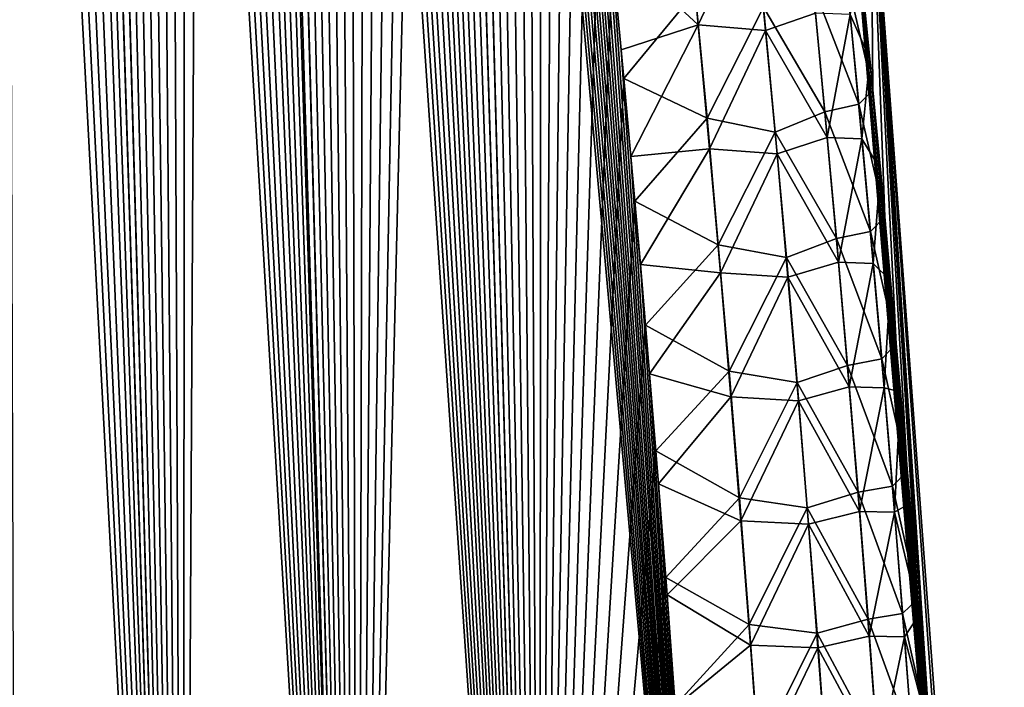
# Model space of a CAD drawing. Header units: metres. Extents: x -109 to 109, y -108 to 40.
# Tile 60 of 230: x -55.35 to -51.55, y -96.92 to -94.34. Entities that reach past the tile are written whole.
import ezdxf

# ---------------------------------------------------------------- set-up
doc = ezdxf.new("R2010")
doc.units = ezdxf.units.M
doc.layers.add('solid_K_24_42_17_000C74_XXXX', color=7, linetype='CONTINUOUS')

msp = doc.modelspace()

# ---------------------------------------------------------------- linework, layer by layer
at = {"layer": 'solid_K_24_42_17_000C74_XXXX'}
for points in [[(-54.715092, -101.679092, 5.07917), (-55.930973, -77.183357, 5.047651), (-56.040058, -76.76741, 5.124323)], [(-55.355724, -101.955215, 5.632307), (-54.715092, -101.679092, 5.07917), (-56.040058, -76.76741, 5.124323)], [(-54.715092, -101.679092, 5.07917), (-55.820335, -77.614311, 4.971499), (-55.930973, -77.183357, 5.047651)], [(-54.715092, -101.679092, 5.07917), (-55.708271, -78.061974, 4.896064), (-55.820335, -77.614311, 4.971499)], [(-54.715092, -101.679092, 5.07917), (-55.594864, -78.527534, 4.821482), (-55.708271, -78.061974, 4.896064)], [(-54.715092, -101.679092, 5.07917), (-55.508846, -78.887527, 4.766), (-55.594864, -78.527534, 4.821482)], [(-54.715092, -101.679092, 5.07917), (-55.422066, -79.257362, 4.710989), (-55.508846, -78.887527, 4.766)], [(-54.715111, -101.6791, -5.079187), (-55.425323, -79.243301, -4.713035), (-55.337799, -79.623833, -4.658526)], [(-54.715111, -101.6791, -5.079187), (-55.355759, -101.955231, -5.632339), (-55.425323, -79.243301, -4.713035)], [(-54.715092, -101.679092, 5.07917), (-55.334602, -79.637894, 4.656557), (-55.422066, -79.257362, 4.710989)], [(-54.715111, -101.6791, -5.079187), (-55.337799, -79.623833, -4.658526), (-55.24968, -80.0159, -4.604702)], [(-54.043629, -101.361778, 4.551515), (-55.246552, -80.029953, 4.602809), (-55.334602, -79.637894, 4.656557)], [(-54.715092, -101.679092, 5.07917), (-54.043629, -101.361778, 4.551515), (-55.334602, -79.637894, 4.656557)], [(-54.715111, -101.6791, -5.079187), (-55.24968, -80.0159, -4.604702), (-55.160885, -80.418785, -4.551459)], [(-54.043629, -101.361778, 4.551515), (-55.157825, -80.432816, 4.549643), (-55.246552, -80.029953, 4.602809)], [(-54.715111, -101.6791, -5.079187), (-55.160885, -80.418785, -4.551459), (-55.071388, -80.832253, -4.498776)], [(-54.043629, -101.361778, 4.551515), (-55.068401, -80.846245, 4.497038), (-55.157825, -80.432816, 4.549643)], [(-54.715111, -101.6791, -5.079187), (-55.071388, -80.832253, -4.498776), (-54.981327, -81.257317, -4.446797)], [(-54.043629, -101.361778, 4.551515), (-54.978416, -81.271248, 4.445138), (-55.068401, -80.846245, 4.497038)], [(-54.715111, -101.6791, -5.079187), (-54.981327, -81.257317, -4.446797), (-54.890835, -81.694969, -4.395662)], [(-54.043629, -101.361778, 4.551515), (-54.888004, -81.708832, 4.39408), (-54.978416, -81.271248, 4.445138)], [(-54.715111, -101.6791, -5.079187), (-54.890835, -81.694969, -4.395662), (-54.799992, -82.145821, -4.345445)], [(-54.043629, -101.361778, 4.551515), (-54.815437, -82.068481, 4.35391), (-54.888004, -81.708832, 4.39408)], [(-54.043629, -101.361778, 4.551515), (-54.742512, -82.435661, 4.314189), (-54.815437, -82.068481, 4.35391)], [(-54.715111, -101.6791, -5.079187), (-54.799992, -82.145821, -4.345445), (-54.708584, -82.608444, -4.295928)], [(-54.043629, -101.361778, 4.551515), (-54.669266, -82.810555, 4.274948), (-54.742512, -82.435661, 4.314189)], [(-54.715111, -101.6791, -5.079187), (-54.708584, -82.608444, -4.295928), (-54.616756, -83.083603, -4.247239)], [(-54.043629, -101.361778, 4.551515), (-54.595798, -83.193756, 4.236284), (-54.669266, -82.810555, 4.274948)], [(-54.043648, -101.361786, -4.551528), (-54.715111, -101.6791, -5.079187), (-54.616756, -83.083603, -4.247239)], [(-54.043648, -101.361786, -4.551528), (-54.616756, -83.083603, -4.247239), (-54.524704, -83.572487, -4.199564)], [(-54.043629, -101.361778, 4.551515), (-54.522221, -83.585884, 4.198294), (-54.595798, -83.193756, 4.236284)], [(-54.043648, -101.361786, -4.551528), (-54.524704, -83.572487, -4.199564), (-54.451046, -83.974274, -4.162277)], [(-53.3414, -101.00164, 4.050946), (-54.448639, -83.987534, 4.16107), (-54.522221, -83.585884, 4.198294)], [(-54.043629, -101.361778, 4.551515), (-53.3414, -101.00164, 4.050946), (-54.522221, -83.585884, 4.198294)], [(-54.043648, -101.361786, -4.551528), (-54.451046, -83.974274, -4.162277), (-54.377392, -84.385689, -4.125761)], [(-53.3414, -101.00164, 4.050946), (-54.375065, -84.398796, 4.124616), (-54.448639, -83.987534, 4.16107)], [(-54.043648, -101.361786, -4.551528), (-54.377392, -84.385689, -4.125761), (-54.303532, -84.805504, -4.089809)], [(-53.3414, -101.00164, 4.050946), (-54.301285, -84.818436, 4.088727), (-54.375065, -84.398796, 4.124616)], [(-54.043648, -101.361786, -4.551528), (-54.303532, -84.805504, -4.089809), (-54.22958, -85.234322, -4.054522)], [(-53.3414, -101.00164, 4.050946), (-54.227413, -85.24707, 4.053502), (-54.301285, -84.818436, 4.088727)], [(-54.043648, -101.361786, -4.551528), (-54.22958, -85.234322, -4.054522), (-54.155689, -85.672913, -4.020028)], [(-53.3414, -101.00164, 4.050946), (-54.15361, -85.685463, 4.01907), (-54.227413, -85.24707, 4.053502)], [(-54.043648, -101.361786, -4.551528), (-54.155689, -85.672913, -4.020028), (-54.082016, -86.122055, -3.986452)], [(-53.3414, -101.00164, 4.050946), (-54.092262, -86.0588, 3.991071), (-54.15361, -85.685463, 4.01907)], [(-53.3414, -101.00164, 4.050946), (-54.031158, -86.439903, 3.963781), (-54.092262, -86.0588, 3.991071)], [(-54.043648, -101.361786, -4.551528), (-54.082016, -86.122055, -3.986452), (-54.008709, -86.58252, -3.953916)], [(-53.3414, -101.00164, 4.050946), (-53.970322, -86.828949, 3.937217), (-54.031158, -86.439903, 3.963781)], [(-54.043648, -101.361786, -4.551528), (-54.008709, -86.58252, -3.953916), (-53.935642, -87.053795, -3.922296)], [(-53.3414, -101.00164, 4.050946), (-53.909489, -87.224808, 3.911149), (-53.970322, -86.828949, 3.937217)], [(-54.043648, -101.361786, -4.551528), (-53.935642, -87.053795, -3.922296), (-53.862606, -87.534904, -3.891406)], [(-53.3414, -101.00164, 4.050946), (-53.848732, -87.62767, 3.885628), (-53.909489, -87.224808, 3.911149)], [(-54.043648, -101.361786, -4.551528), (-53.862606, -87.534904, -3.891406), (-53.789837, -88.026703, -3.861426)], [(-53.3414, -101.00164, 4.050946), (-53.788193, -88.038055, 3.86076), (-53.848732, -87.62767, 3.885628)], [(-54.043648, -101.361786, -4.551528), (-53.789837, -88.026703, -3.861426), (-53.729576, -88.445328, -3.837267)], [(-53.3414, -101.00164, 4.050946), (-53.728008, -88.456444, 3.836648), (-53.788193, -88.038055, 3.86076)], [(-53.341412, -101.001648, -4.050953), (-54.043648, -101.361786, -4.551528), (-53.729576, -88.445328, -3.837267)], [(-53.341412, -101.001648, -4.050953), (-53.729576, -88.445328, -3.837267), (-53.669811, -88.872482, -3.813966)], [(-53.3414, -101.00164, 4.050946), (-53.66832, -88.883331, 3.813393), (-53.728008, -88.456444, 3.836648)], [(-53.341412, -101.001648, -4.050953), (-53.669811, -88.872482, -3.813966), (-53.610683, -89.30867, -3.791623)], [(-52.608517, -100.596848, 3.579222), (-53.609268, -89.319214, 3.791095), (-53.66832, -88.883331, 3.813393)], [(-53.3414, -101.00164, 4.050946), (-52.608517, -100.596848, 3.579222), (-53.66832, -88.883331, 3.813393)], [(-53.341412, -101.001648, -4.050953), (-53.610683, -89.30867, -3.791623), (-53.552197, -89.75383, -3.770224)], [(-52.608517, -100.596848, 3.579222), (-53.550865, -89.764023, 3.769741), (-53.609268, -89.319214, 3.791095)], [(-53.341412, -101.001648, -4.050953), (-53.552197, -89.75383, -3.770224), (-53.493973, -90.206467, -3.749461)], [(-52.608517, -100.596848, 3.579222), (-53.492729, -90.216263, 3.749024), (-53.550865, -89.764023, 3.769741)], [(-53.341412, -101.001648, -4.050953), (-53.493973, -90.206467, -3.749461), (-53.436153, -90.667152, -3.729436)], [(-52.608517, -100.596848, 3.579222), (-53.435001, -90.676498, 3.729043), (-53.492729, -90.216263, 3.749024)], [(-53.341412, -101.001648, -4.050953), (-53.436153, -90.667152, -3.729436), (-53.387062, -91.069031, -3.712965)], [(-52.608517, -100.596848, 3.579222), (-53.385986, -91.077972, 3.712612), (-53.435001, -90.676498, 3.729043)], [(-53.341412, -101.001648, -4.050953), (-53.387062, -91.069031, -3.712965), (-53.338531, -91.47789, -3.69723)], [(-52.608517, -100.596848, 3.579222), (-53.337532, -91.486427, 3.696913), (-53.385986, -91.077972, 3.712612)], [(-53.341412, -101.001648, -4.050953), (-53.338531, -91.47789, -3.69723), (-53.290684, -91.894226, -3.682317)], [(-52.608517, -100.596848, 3.579222), (-53.289761, -91.902367, 3.682035), (-53.337532, -91.486427, 3.696913)], [(-53.341412, -101.001648, -4.050953), (-53.290684, -91.894226, -3.682317), (-53.243645, -92.318542, -3.668312)], [(-52.608517, -100.596848, 3.579222), (-53.242794, -92.326309, 3.668063), (-53.289761, -91.902367, 3.682035)], [(-53.341412, -101.001648, -4.050953), (-53.243645, -92.318542, -3.668312), (-53.197536, -92.751335, -3.6553)], [(-52.608517, -100.596848, 3.579222), (-53.196751, -92.758751, 3.65508), (-53.242794, -92.326309, 3.668063)], [(-53.341412, -101.001648, -4.050953), (-53.197536, -92.751335, -3.6553), (-53.151974, -93.193199, -3.643052)], [(-52.608517, -100.596848, 3.579222), (-53.151245, -93.200317, 3.64286), (-53.196751, -92.758751, 3.65508)], [(-53.341412, -101.001648, -4.050953), (-53.151974, -93.193199, -3.643052), (-53.106728, -93.643883, -3.631411)], [(-52.608517, -100.596848, 3.579222), (-53.106056, -93.650749, 3.631245), (-53.151245, -93.200317, 3.64286)], [(-53.341412, -101.001648, -4.050953), (-53.106728, -93.643883, -3.631411), (-53.062061, -94.102661, -3.620505)], [(-52.608517, -100.596848, 3.579222), (-53.066975, -94.051559, 3.621678), (-53.106056, -93.650749, 3.631245)], [(-52.156357, -93.647095, 2.094953), (-51.551472, -100.564568), (-52.06636, -93.64727)], [(-52.156357, -93.647095, 2.094953), (-51.57196, -100.564568, 1.010881), (-51.551472, -100.564568)], [(-52.156357, -93.647095, 2.094953), (-52.112659, -94.068764, 2.082316), (-51.57196, -100.564568, 1.010881)], [(-52.058422, -94.614365, -2.067607), (-52.106522, -94.129196, -2.080583), (-52.06636, -93.64727)], [(-52.012138, -95.102043, -2.056011), (-52.058422, -94.614365, -2.067607), (-52.06636, -93.64727)], [(-51.967739, -95.59166, -2.045792), (-52.012138, -95.102043, -2.056011), (-52.06636, -93.64727)], [(-51.925297, -96.082657, -2.036948), (-51.967739, -95.59166, -2.045792), (-52.06636, -93.64727)], [(-51.884865, -96.57444, -2.029475), (-51.925297, -96.082657, -2.036948), (-52.06636, -93.64727)], [(-51.84647, -97.066795, -2.023378), (-51.884865, -96.57444, -2.029475), (-52.06636, -93.64727)], [(-51.8144, -97.500084, -2.019182), (-51.84647, -97.066795, -2.023378), (-52.06636, -93.64727)], [(-51.783863, -97.934509, -2.016074), (-51.8144, -97.500084, -2.019182), (-52.06636, -93.64727)], [(-51.754871, -98.370064, -2.014058), (-51.783863, -97.934509, -2.016074), (-52.06636, -93.64727)], [(-51.727428, -98.806732, -2.013137), (-51.754871, -98.370064, -2.014058), (-52.06636, -93.64727)], [(-51.701553, -99.244522, -2.013317), (-51.727428, -98.806732, -2.013137), (-52.06636, -93.64727)], [(-51.677254, -99.683434, -2.014599), (-51.701553, -99.244522, -2.013317), (-52.06636, -93.64727)], [(-51.57196, -100.564568, -1.010892), (-51.677254, -99.683434, -2.014599), (-52.06636, -93.64727)], [(-51.551472, -100.564568), (-51.57196, -100.564568, -1.010892), (-52.06636, -93.64727)], [(-52.777084, -93.884613, 3.395133), (-53.066975, -94.051559, 3.621678), (-52.731358, -94.362099, 3.385193)], [(-52.777084, -93.884613, 3.395133), (-52.731358, -94.362099, 3.385193), (-52.517502, -93.909462, 3.11014)], [(-52.731358, -94.362099, 3.385193), (-52.471653, -94.384537, 3.100882), (-52.517502, -93.909462, 3.11014)], [(-52.27935, -94.316879, 2.774786), (-52.517502, -93.909462, 3.11014), (-52.471653, -94.384537, 3.100882)], [(-52.608517, -100.596848, 3.579222), (-53.028507, -94.458076, 3.612756), (-53.066975, -94.051559, 3.621678)], [(-52.731358, -94.362099, 3.385193), (-53.066975, -94.051559, 3.621678), (-53.028507, -94.458076, 3.612756)], [(-52.146111, -94.322617, 2.415824), (-52.070274, -94.492882, 2.070735), (-52.112659, -94.068764, 2.082316)], [(-52.112659, -94.068764, 2.082316), (-52.070274, -94.492882, 2.070735), (-51.57196, -100.564568, 1.010881)], [(-53.341412, -101.001648, -4.050953), (-53.062061, -94.102661, -3.620505), (-53.01823, -94.568794, -3.610458)], [(-52.742699, -94.234497, -3.387098), (-53.01823, -94.568794, -3.610458), (-53.062061, -94.102661, -3.620505)], [(-52.160137, -94.177521, -2.417591), (-52.106522, -94.129196, -2.080583), (-52.058422, -94.614365, -2.067607)], [(-52.289368, -94.209274, -2.775923), (-52.160137, -94.177521, -2.417591), (-52.112751, -94.667923, -2.409402)], [(-52.112751, -94.667923, -2.409402), (-52.160137, -94.177521, -2.417591), (-52.058422, -94.614365, -2.067607)], [(-52.697395, -94.721954, -3.377816), (-53.01823, -94.568794, -3.610458), (-52.742699, -94.234497, -3.387098)], [(-52.697395, -94.721954, -3.377816), (-52.742699, -94.234497, -3.387098), (-52.479733, -94.293602, -3.101824)], [(-52.479733, -94.293602, -3.101824), (-52.289368, -94.209274, -2.775923), (-52.242931, -94.697472, -2.76756)], [(-52.242931, -94.697472, -2.76756), (-52.289368, -94.209274, -2.775923), (-52.112751, -94.667923, -2.409402)], [(-52.697395, -94.721954, -3.377816), (-52.479733, -94.293602, -3.101824), (-52.434708, -94.775826, -3.09333)], [(-52.434708, -94.775826, -3.09333), (-52.479733, -94.293602, -3.101824), (-52.242931, -94.697472, -2.76756)], [(-52.27935, -94.316879, 2.774786), (-52.471653, -94.384537, 3.100882), (-52.234119, -94.796844, 2.766815)], [(-52.27935, -94.316879, 2.774786), (-52.234119, -94.796844, 2.766815), (-52.146111, -94.322617, 2.415824)], [(-52.234119, -94.796844, 2.766815), (-52.100372, -94.80191, 2.408157), (-52.146111, -94.322617, 2.415824)], [(-52.146111, -94.322617, 2.415824), (-52.100372, -94.80191, 2.408157), (-52.070274, -94.492882, 2.070735)], [(-52.731358, -94.362099, 3.385193), (-53.028507, -94.458076, 3.612756), (-52.990826, -94.869812, 3.604563)], [(-52.731358, -94.362099, 3.385193), (-52.990826, -94.869812, 3.604563), (-52.687447, -94.83979, 3.376399)], [(-52.731358, -94.362099, 3.385193), (-52.687447, -94.83979, 3.376399), (-52.471653, -94.384537, 3.100882)], [(-52.687447, -94.83979, 3.376399), (-52.427628, -94.859802, 3.092724), (-52.471653, -94.384537, 3.100882)], [(-52.234119, -94.796844, 2.766815), (-52.471653, -94.384537, 3.100882), (-52.427628, -94.859802, 3.092724)], [(-52.608517, -100.596848, 3.579222), (-52.990826, -94.869812, 3.604563), (-53.028507, -94.458076, 3.612756)], [(-52.100372, -94.80191, 2.408157), (-52.029263, -94.919067, 2.06021), (-52.070274, -94.492882, 2.070735)], [(-52.070274, -94.492882, 2.070735), (-52.029263, -94.919067, 2.06021), (-51.57196, -100.564568, 1.010881)], [(-53.341412, -101.001648, -4.050953), (-53.01823, -94.568794, -3.610458), (-52.975494, -95.041565, -3.601395)], [(-52.697395, -94.721954, -3.377816), (-52.975494, -95.041565, -3.601395), (-53.01823, -94.568794, -3.610458)], [(-52.112751, -94.667923, -2.409402), (-52.058422, -94.614365, -2.067607), (-52.012138, -95.102043, -2.056011)], [(-52.242931, -94.697472, -2.76756), (-52.112751, -94.667923, -2.409402), (-52.067383, -95.158501, -2.402328)], [(-52.067383, -95.158501, -2.402328), (-52.112751, -94.667923, -2.409402), (-52.012138, -95.102043, -2.056011)], [(-52.65398, -95.209618, -3.369714), (-52.975494, -95.041565, -3.601395), (-52.697395, -94.721954, -3.377816)], [(-52.65398, -95.209618, -3.369714), (-52.697395, -94.721954, -3.377816), (-52.434708, -94.775826, -3.09333)], [(-52.434708, -94.775826, -3.09333), (-52.242931, -94.697472, -2.76756), (-52.198448, -95.18586, -2.760319)], [(-52.198448, -95.18586, -2.760319), (-52.242931, -94.697472, -2.76756), (-52.067383, -95.158501, -2.402328)], [(-52.65398, -95.209618, -3.369714), (-52.434708, -94.775826, -3.09333), (-52.39156, -95.25824, -3.085954)], [(-52.39156, -95.25824, -3.085954), (-52.434708, -94.775826, -3.09333), (-52.198448, -95.18586, -2.760319)], [(-52.234119, -94.796844, 2.766815), (-52.427628, -94.859802, 3.092724), (-52.190773, -95.276993, 2.759927)], [(-52.234119, -94.796844, 2.766815), (-52.190773, -95.276993, 2.759927), (-52.100372, -94.80191, 2.408157)], [(-52.190773, -95.276993, 2.759927), (-52.056553, -95.281372, 2.401552), (-52.100372, -94.80191, 2.408157)], [(-52.100372, -94.80191, 2.408157), (-52.056553, -95.281372, 2.401552), (-52.029263, -94.919067, 2.06021)], [(-52.687447, -94.83979, 3.376399), (-52.990826, -94.869812, 3.604563), (-52.954113, -95.286247, 3.597179)], [(-52.687447, -94.83979, 3.376399), (-52.954113, -95.286247, 3.597179), (-52.64534, -95.31768, 3.368733)], [(-52.687447, -94.83979, 3.376399), (-52.64534, -95.31768, 3.368733), (-52.427628, -94.859802, 3.092724)], [(-52.608517, -100.596848, 3.579222), (-52.954113, -95.286247, 3.597179), (-52.990826, -94.869812, 3.604563)], [(-52.64534, -95.31768, 3.368733), (-52.385426, -95.335258, 3.085649), (-52.427628, -94.859802, 3.092724)], [(-52.190773, -95.276993, 2.759927), (-52.427628, -94.859802, 3.092724), (-52.385426, -95.335258, 3.085649)], [(-52.056553, -95.281372, 2.401552), (-51.989674, -95.346909, 2.050739), (-52.029263, -94.919067, 2.06021)], [(-52.029263, -94.919067, 2.06021), (-51.989674, -95.346909, 2.050739), (-51.57196, -100.564568, 1.010881)], [(-53.341412, -101.001648, -4.050953), (-52.975494, -95.041565, -3.601395), (-52.934116, -95.520233, -3.593438)], [(-52.65398, -95.209618, -3.369714), (-52.934116, -95.520233, -3.593438), (-52.975494, -95.041565, -3.601395)], [(-52.067383, -95.158501, -2.402328), (-52.012138, -95.102043, -2.056011), (-51.967739, -95.59166, -2.045792)], [(-52.39156, -95.25824, -3.085954), (-52.198448, -95.18586, -2.760319), (-52.155918, -95.674438, -2.754181)], [(-52.198448, -95.18586, -2.760319), (-52.067383, -95.158501, -2.402328), (-52.024017, -95.649261, -2.396351)], [(-52.155918, -95.674438, -2.754181), (-52.198448, -95.18586, -2.760319), (-52.024017, -95.649261, -2.396351)], [(-52.024017, -95.649261, -2.396351), (-52.067383, -95.158501, -2.402328), (-51.967739, -95.59166, -2.045792)], [(-52.612442, -95.697472, -3.362772), (-52.934116, -95.520233, -3.593438), (-52.65398, -95.209618, -3.369714)], [(-52.612442, -95.697472, -3.362772), (-52.65398, -95.209618, -3.369714), (-52.39156, -95.25824, -3.085954)], [(-52.612442, -95.697472, -3.362772), (-52.39156, -95.25824, -3.085954), (-52.350277, -95.740845, -3.079679)], [(-52.350277, -95.740845, -3.079679), (-52.39156, -95.25824, -3.085954), (-52.155918, -95.674438, -2.754181)], [(-52.608517, -100.596848, 3.579222), (-52.918537, -95.706886, 3.590687), (-52.954113, -95.286247, 3.597179)], [(-52.64534, -95.31768, 3.368733), (-52.954113, -95.286247, 3.597179), (-52.918537, -95.706886, 3.590687)], [(-52.190773, -95.276993, 2.759927), (-52.385426, -95.335258, 3.085649), (-52.149315, -95.757309, 2.754102)], [(-52.190773, -95.276993, 2.759927), (-52.149315, -95.757309, 2.754102), (-52.056553, -95.281372, 2.401552)], [(-52.149315, -95.757309, 2.754102), (-52.014652, -95.761002, 2.39599), (-52.056553, -95.281372, 2.401552)], [(-52.056553, -95.281372, 2.401552), (-52.014652, -95.761002, 2.39599), (-51.989674, -95.346909, 2.050739)], [(-52.64534, -95.31768, 3.368733), (-52.918537, -95.706886, 3.590687), (-52.605045, -95.795761, 3.362178)], [(-52.64534, -95.31768, 3.368733), (-52.605045, -95.795761, 3.362178), (-52.385426, -95.335258, 3.085649)], [(-52.605045, -95.795761, 3.362178), (-52.345032, -95.810883, 3.079641), (-52.385426, -95.335258, 3.085649)], [(-52.149315, -95.757309, 2.754102), (-52.385426, -95.335258, 3.085649), (-52.345032, -95.810883, 3.079641)], [(-52.014652, -95.761002, 2.39599), (-51.951561, -95.776009, 2.04232), (-51.989674, -95.346909, 2.050739)], [(-51.989674, -95.346909, 2.050739), (-51.951561, -95.776009, 2.04232), (-51.57196, -100.564568, 1.010881)], [(-53.341412, -101.001648, -4.050953), (-52.934116, -95.520233, -3.593438), (-52.894363, -96.004089, -3.586708)], [(-52.612442, -95.697472, -3.362772), (-52.894363, -96.004089, -3.586708), (-52.934116, -95.520233, -3.593438)], [(-52.024017, -95.649261, -2.396351), (-51.967739, -95.59166, -2.045792), (-51.925297, -96.082657, -2.036948)], [(-52.350277, -95.740845, -3.079679), (-52.155918, -95.674438, -2.754181), (-52.115334, -96.163177, -2.749129)], [(-52.155918, -95.674438, -2.754181), (-52.024017, -95.649261, -2.396351), (-51.982655, -96.140182, -2.391452)], [(-52.115334, -96.163177, -2.749129), (-52.155918, -95.674438, -2.754181), (-51.982655, -96.140182, -2.391452)], [(-51.982655, -96.140182, -2.391452), (-52.024017, -95.649261, -2.396351), (-51.925297, -96.082657, -2.036948)], [(-52.608517, -100.596848, 3.579222), (-52.884281, -96.131241, 3.585168), (-52.918537, -95.706886, 3.590687)], [(-52.605045, -95.795761, 3.362178), (-52.918537, -95.706886, 3.590687), (-52.884281, -96.131241, 3.585168)], [(-52.572784, -96.185516, -3.356972), (-52.894363, -96.004089, -3.586708), (-52.612442, -95.697472, -3.362772)], [(-52.572784, -96.185516, -3.356972), (-52.612442, -95.697472, -3.362772), (-52.350277, -95.740845, -3.079679)], [(-52.572784, -96.185516, -3.356972), (-52.350277, -95.740845, -3.079679), (-52.310863, -96.22361, -3.074486)], [(-52.310863, -96.22361, -3.074486), (-52.350277, -95.740845, -3.079679), (-52.115334, -96.163177, -2.749129)], [(-52.149315, -95.757309, 2.754102), (-52.345032, -95.810883, 3.079641), (-52.109737, -96.237793, 2.749325)], [(-52.149315, -95.757309, 2.754102), (-52.109737, -96.237793, 2.749325), (-52.014652, -95.761002, 2.39599)], [(-52.109737, -96.237793, 2.749325), (-51.974667, -96.240784, 2.391456), (-52.014652, -95.761002, 2.39599)], [(-52.014652, -95.761002, 2.39599), (-51.974667, -96.240784, 2.391456), (-51.951561, -95.776009, 2.04232)], [(-51.974667, -96.240784, 2.391456), (-51.914967, -96.205963, 2.034952), (-51.951561, -95.776009, 2.04232)], [(-51.951561, -95.776009, 2.04232), (-51.914967, -96.205963, 2.034952), (-51.57196, -100.564568, 1.010881)], [(-52.605045, -95.795761, 3.362178), (-52.884281, -96.131241, 3.585168), (-52.566551, -96.27401, 3.356719)], [(-52.605045, -95.795761, 3.362178), (-52.566551, -96.27401, 3.356719), (-52.345032, -95.810883, 3.079641)], [(-52.566551, -96.27401, 3.356719), (-52.306454, -96.286674, 3.074683), (-52.345032, -95.810883, 3.079641)], [(-52.109737, -96.237793, 2.749325), (-52.345032, -95.810883, 3.079641), (-52.306454, -96.286674, 3.074683)], [(-53.341412, -101.001648, -4.050953), (-52.894363, -96.004089, -3.586708), (-52.856491, -96.492393, -3.581324)], [(-52.572784, -96.185516, -3.356972), (-52.856491, -96.492393, -3.581324), (-52.894363, -96.004089, -3.586708)], [(-51.982655, -96.140182, -2.391452), (-51.925297, -96.082657, -2.036948), (-51.884865, -96.57444, -2.029475)], [(-52.608517, -100.596848, 3.579222), (-52.851513, -96.558815, 3.580697), (-52.884281, -96.131241, 3.585168)], [(-52.566551, -96.27401, 3.356719), (-52.884281, -96.131241, 3.585168), (-52.851513, -96.558815, 3.580697)], [(-52.310863, -96.22361, -3.074486), (-52.115334, -96.163177, -2.749129), (-52.076694, -96.652077, -2.745148)], [(-52.115334, -96.163177, -2.749129), (-51.982655, -96.140182, -2.391452), (-51.943295, -96.631271, -2.387617)], [(-52.076694, -96.652077, -2.745148), (-52.115334, -96.163177, -2.749129), (-51.943295, -96.631271, -2.387617)], [(-51.943295, -96.631271, -2.387617), (-51.982655, -96.140182, -2.391452), (-51.884865, -96.57444, -2.029475)], [(-52.535004, -96.673729, -3.352301), (-52.856491, -96.492393, -3.581324), (-52.572784, -96.185516, -3.356972)], [(-52.535004, -96.673729, -3.352301), (-52.572784, -96.185516, -3.356972), (-52.310863, -96.22361, -3.074486)], [(-51.974667, -96.240784, 2.391456), (-51.879925, -96.636368, 2.028635), (-51.914967, -96.205963, 2.034952)], [(-51.914967, -96.205963, 2.034952), (-51.879925, -96.636368, 2.028635), (-51.57196, -100.564568, 1.010881)], [(-52.535004, -96.673729, -3.352301), (-52.310863, -96.22361, -3.074486), (-52.273312, -96.706543, -3.070363)], [(-52.273312, -96.706543, -3.070363), (-52.310863, -96.22361, -3.074486), (-52.076694, -96.652077, -2.745148)], [(-52.109737, -96.237793, 2.749325), (-52.306454, -96.286674, 3.074683), (-52.072037, -96.71843, 2.745581)], [(-52.109737, -96.237793, 2.749325), (-52.072037, -96.71843, 2.745581), (-51.974667, -96.240784, 2.391456)], [(-52.072037, -96.71843, 2.745581), (-51.936584, -96.720718, 2.387934), (-51.974667, -96.240784, 2.391456)], [(-51.974667, -96.240784, 2.391456), (-51.936584, -96.720718, 2.387934), (-51.879925, -96.636368, 2.028635)], [(-52.566551, -96.27401, 3.356719), (-52.851513, -96.558815, 3.580697), (-52.529858, -96.752426, 3.35234)], [(-52.566551, -96.27401, 3.356719), (-52.529858, -96.752426, 3.35234), (-52.306454, -96.286674, 3.074683)], [(-52.529858, -96.752426, 3.35234), (-52.269684, -96.762627, 3.070763), (-52.306454, -96.286674, 3.074683)], [(-52.072037, -96.71843, 2.745581), (-52.306454, -96.286674, 3.074683), (-52.269684, -96.762627, 3.070763)], [(-53.341412, -101.001648, -4.050953), (-52.856491, -96.492393, -3.581324), (-52.820366, -96.985565, -3.577205)], [(-52.535004, -96.673729, -3.352301), (-52.820366, -96.985565, -3.577205), (-52.856491, -96.492393, -3.581324)], [(-52.608517, -100.596848, 3.579222), (-52.820026, -96.990211, 3.577166), (-52.851513, -96.558815, 3.580697)], [(-52.529858, -96.752426, 3.35234), (-52.851513, -96.558815, 3.580697), (-52.820026, -96.990211, 3.577166)], [(-51.943295, -96.631271, -2.387617), (-51.884865, -96.57444, -2.029475), (-51.84647, -97.066795, -2.023378)], [(-52.273312, -96.706543, -3.070363), (-52.076694, -96.652077, -2.745148), (-52.039993, -97.141136, -2.742231)], [(-52.076694, -96.652077, -2.745148), (-51.943295, -96.631271, -2.387617), (-51.90593, -97.122498, -2.384837)], [(-52.039993, -97.141136, -2.742231), (-52.076694, -96.652077, -2.745148), (-51.90593, -97.122498, -2.384837)], [(-51.90593, -97.122498, -2.384837), (-51.943295, -96.631271, -2.387617), (-51.84647, -97.066795, -2.023378)], [(-51.936584, -96.720718, 2.387934), (-51.846439, -97.067192, 2.023373), (-51.879925, -96.636368, 2.028635)], [(-51.879925, -96.636368, 2.028635), (-51.846439, -97.067192, 2.023373), (-51.57196, -100.564568, 1.010881)], [(-52.4991, -97.162109, -3.34875), (-52.820366, -96.985565, -3.577205), (-52.535004, -96.673729, -3.352301)], [(-52.4991, -97.162109, -3.34875), (-52.535004, -96.673729, -3.352301), (-52.273312, -96.706543, -3.070363)], [(-52.4991, -97.162109, -3.34875), (-52.273312, -96.706543, -3.070363), (-52.237621, -97.189629, -3.067302)], [(-52.237621, -97.189629, -3.067302), (-52.273312, -96.706543, -3.070363), (-52.039993, -97.141136, -2.742231)], [(-52.072037, -96.71843, 2.745581), (-52.269684, -96.762627, 3.070763), (-52.036213, -97.199211, 2.742862)], [(-52.072037, -96.71843, 2.745581), (-52.036213, -97.199211, 2.742862), (-51.936584, -96.720718, 2.387934)], [(-52.036213, -97.199211, 2.742862), (-51.90041, -97.200798, 2.385418), (-51.936584, -96.720718, 2.387934)], [(-51.936584, -96.720718, 2.387934), (-51.90041, -97.200798, 2.385418), (-51.846439, -97.067192, 2.023373)], [(-52.529858, -96.752426, 3.35234), (-52.820026, -96.990211, 3.577166), (-52.494961, -97.230995, 3.349035)], [(-52.529858, -96.752426, 3.35234), (-52.494961, -97.230995, 3.349035), (-52.269684, -96.762627, 3.070763)], [(-52.494961, -97.230995, 3.349035), (-52.234722, -97.238724, 3.067872), (-52.269684, -96.762627, 3.070763)], [(-52.036213, -97.199211, 2.742862), (-52.269684, -96.762627, 3.070763), (-52.234722, -97.238724, 3.067872)]]:
    msp.add_3dface(points, dxfattribs=at)

doc.saveas('drawing.dxf')
